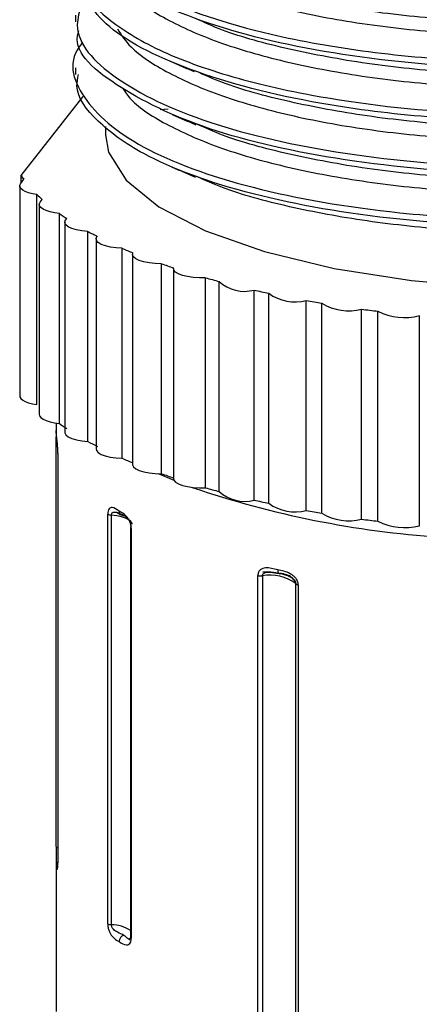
# Paper-space layout '图纸1(2)' of a CAD drawing. Header units: millimetres. Extents: x 7 to 438, y 7 to 308.
# Tile 19 of 25: x 233 to 240, y 239 to 257. Entities that reach past the tile are written whole.
import ezdxf

# ---------------------------------------------------------------- set-up
doc = ezdxf.new("R2010")
doc.units = ezdxf.units.MM
doc.linetypes.add('SLD-实线', pattern=[0])

psp = doc.layouts.new('图纸1(2)')

# ---------------------------------------------------------------- linework, layer by layer
at = {"color": 7, "linetype": 'SLD-实线', "lineweight": 25, "ltscale": 1.5}
for p, q in [((233.79, 256.793), (233.79, 256.675)), ((233.79, 255.847), (233.79, 255.73)), ((232.809, 253.917), (233.926, 255.336)), ((235.307, 255.099), (235.452, 255.112)), ((234.329, 254.796), (234.329, 254.647)), ((232.809, 253.783), (232.809, 253.917)), ((232.784, 253.729), (232.784, 249.957)), ((232.798, 253.768), (232.856, 253.848)), ((233.094, 249.803), (233.094, 253.575)), ((233.137, 253.395), (233.137, 249.624)), ((233.151, 253.435), (233.188, 253.485)), ((233.498, 249.464), (233.498, 253.235)), ((233.596, 253.076), (233.596, 249.305)), ((234.009, 249.141), (234.009, 252.912)), ((234.156, 252.776), (234.156, 249.005)), ((234.623, 248.838), (234.623, 252.609)), ((234.81, 252.497), (234.81, 248.726)), ((235.331, 248.56), (235.331, 252.331)), ((235.55, 252.244), (235.55, 248.473)), ((236.126, 248.308), (236.126, 252.079)), ((236.369, 248.241), (236.369, 252.012)), ((236.997, 248.086), (236.997, 251.858)), ((237.26, 248.029), (237.26, 251.8)), ((237.935, 247.898), (237.935, 251.669)), ((238.216, 247.85), (238.216, 251.621)), ((238.929, 247.744), (238.929, 251.515)), ((239.223, 247.706), (239.223, 251.478)), ((239.967, 247.627), (239.967, 251.398)), ((233.439, 249.471), (233.439, 249.327)), ((233.439, 241.867), (233.439, 249.221)), ((233.469, 248.929), (233.469, 241.575)), ((233.47, 248.926), (233.47, 241.572)), ((234.366, 240.479), (234.366, 247.833)), ((234.431, 247.815), (234.431, 240.461)), ((234.522, 247.868), (234.6, 247.824)), ((234.776, 247.591), (234.776, 240.237)), ((234.781, 247.602), (234.794, 247.617)), ((234.79, 247.574), (234.79, 240.22)), ((237.064, 234.663), (237.064, 246.731)), ((237.146, 246.725), (237.146, 234.657)), ((237.286, 246.795), (237.448, 246.766)), ((237.745, 234.518), (237.745, 246.586)), ((237.791, 246.563), (237.791, 234.495)), ((233.439, 241.67), (233.439, 238.902)), ((234.754, 240.185), (234.778, 240.221))]:
    psp.add_line(p, q, dxfattribs=at)
at = {"color": 8, "linetype": 'SLD-实线', "lineweight": 25, "ltscale": 1.5}
for p, q in [((233.469, 248.929), (233.47, 248.926)), ((235.56, 248.439), (235.276, 248.56)), ((233.469, 241.575), (233.47, 241.572))]:
    psp.add_line(p, q, dxfattribs=at)
at = {"color": 7, "linetype": 'SLD-实线', "lineweight": 25, "ltscale": 1.5, "flags": 128}
for points in [[(234.329, 254.647), (234.382, 254.333), (234.696, 253.83), (235.283, 253.354), (236.122, 252.922), (237.184, 252.55), (238.434, 252.248), (239.829, 252.028), (241.321, 251.898), (242.86, 251.861), (244.393, 251.919), (245.868, 252.07), (247.234, 252.308), (248.446, 252.626), (249.462, 253.013), (250.247, 253.456), (250.775, 253.939)], [(233.094, 253.575), (233.015, 253.588), (232.945, 253.606), (232.885, 253.628), (232.838, 253.653), (232.805, 253.681), (232.787, 253.709), (232.785, 253.739), (232.798, 253.768)], [(233.498, 253.235), (233.409, 253.247), (233.329, 253.264), (233.259, 253.286), (233.204, 253.312), (233.164, 253.341), (233.142, 253.371), (233.137, 253.403), (233.151, 253.435)], [(234.009, 252.912), (233.902, 252.923), (233.805, 252.941), (233.722, 252.966), (233.657, 252.996), (233.615, 253.031), (233.596, 253.067), (233.603, 253.104), (233.634, 253.14)], [(234.623, 252.609), (234.515, 252.616), (234.414, 252.63), (234.324, 252.651), (234.25, 252.678), (234.196, 252.71), (234.164, 252.745), (234.156, 252.782), (234.172, 252.818)], [(235.331, 252.331), (235.22, 252.333), (235.113, 252.344), (235.016, 252.362), (234.933, 252.388), (234.869, 252.418), (234.828, 252.453), (234.81, 252.49), (234.817, 252.527)], [(236.126, 252.079), (236.014, 252.078), (235.904, 252.085), (235.802, 252.099), (235.711, 252.121), (235.638, 252.149), (235.586, 252.182), (235.556, 252.218), (235.551, 252.255)], [(232.784, 249.957), (232.787, 249.938), (232.805, 249.909), (232.838, 249.882), (232.885, 249.857), (232.945, 249.835), (233.015, 249.817), (233.094, 249.803)], [(233.137, 249.624), (233.142, 249.6), (233.164, 249.569), (233.204, 249.54), (233.259, 249.515), (233.329, 249.493), (233.409, 249.476), (233.498, 249.464)], [(233.596, 249.305), (233.596, 249.296), (233.615, 249.259), (233.657, 249.225), (233.722, 249.194), (233.805, 249.17), (233.902, 249.151), (234.009, 249.141)], [(234.156, 249.005), (234.164, 248.975), (234.195, 248.939), (234.249, 248.907), (234.323, 248.88), (234.413, 248.859), (234.515, 248.845), (234.623, 248.838)], [(234.81, 248.726), (234.81, 248.718), (234.828, 248.681), (234.869, 248.647), (234.933, 248.616), (235.016, 248.591), (235.113, 248.573), (235.22, 248.562), (235.331, 248.56)], [(235.55, 248.473), (235.556, 248.447), (235.586, 248.411), (235.638, 248.378), (235.711, 248.35), (235.802, 248.328), (235.904, 248.313), (236.014, 248.306), (236.126, 248.308)], [(234.781, 247.602), (234.778, 247.598), (234.776, 247.595), (234.776, 247.591), (234.776, 247.587), (234.778, 247.584), (234.781, 247.58), (234.785, 247.577), (234.79, 247.574)], [(237.422, 246.833), (237.423, 246.815), (237.426, 246.799), (237.431, 246.785), (237.438, 246.774), (237.447, 246.766), (237.457, 246.762), (237.467, 246.762), (237.478, 246.766)]]:
    psp.add_lwpolyline(points, dxfattribs=at)
at = {"color": 8, "linetype": 'SLD-实线', "lineweight": 25, "ltscale": 1.5, "flags": 128}
for points in [[(234.806, 247.654), (234.804, 247.669), (234.784, 247.702), (234.745, 247.733), (234.687, 247.762), (234.613, 247.785), (234.527, 247.803), (234.431, 247.815)], [(233.439, 241.867), (233.44, 241.863), (233.441, 241.86), (233.444, 241.856), (233.448, 241.853), (233.453, 241.85), (233.459, 241.847), (233.466, 241.844), (233.469, 241.843)]]:
    psp.add_lwpolyline(points, dxfattribs=at)
at = {"color": 7, "linetype": 'SLD-实线', "lineweight": 25, "ltscale": 2.25}
for centre, radius, start, end in [((234.377, 254.961), 1.885, 213.6481, 216.1915), ((235.132, 255.627), 2.893, 225.1921, 227.7668), ((236.097, 256.832), 4.438, 234.1431, 236.2885), ((237.182, 258.622), 6.532, 240.9477, 242.6796), ((238.296, 260.964), 9.127, 246.2681, 247.5947), ((239.384, 263.818), 12.181, 250.567, 251.6613), ((240.368, 267.024), 15.536, 254.1512, 255.0817), ((236.822, 252.502), 0.667, 227.1796, 285.174), ((241.197, 270.386), 18.998, 257.2291, 258.0427), ((237.737, 252.45), 0.806, 233.7672, 284.2516), ((241.836, 273.672), 22.346, 259.9454, 260.6757), ((238.699, 252.424), 0.938, 238.9399, 284.1616), ((242.279, 276.641), 25.348, 262.4043, 263.0756), ((239.7, 252.416), 1.052, 243.0771, 284.6964), ((236.097, 253.061), 4.438, 234.1431, 236.2885), ((237.18, 254.849), 6.53, 240.9475, 242.6679), ((238.296, 257.193), 9.127, 246.2681, 247.5947), ((239.384, 260.047), 12.181, 250.567, 251.6613), ((240.368, 263.253), 15.536, 254.1512, 255.0817), ((236.822, 248.73), 0.667, 227.1796, 285.174), ((241.197, 266.615), 18.998, 257.2291, 258.0427), ((234.643, 247.885), 0.0744, 175.9925, 280.5313), ((237.737, 248.679), 0.806, 233.7672, 284.2516), ((241.836, 269.901), 22.346, 259.9454, 260.6757), ((234.436, 247.961), 0.146, 241.4071, 268.041), ((238.699, 248.653), 0.938, 238.9399, 284.1616), ((242.279, 272.87), 25.348, 262.4043, 263.0756), ((239.7, 248.644), 1.052, 243.0771, 284.6964), ((237.124, 246.991), 0.267, 256.8892, 274.5446), ((237.295, 246.005), 0.735, 52.2634, 101.7343), ((237.796, 246.629), 0.0661, 220.083, 266.0085), ((234.436, 240.607), 0.146, 241.4071, 268.041), ((234.683, 240.159), 0.113, 103.085, 179.8631)]:
    psp.add_arc(centre, radius, start, end, dxfattribs=at)
at = {"color": 8, "linetype": 'SLD-实线', "lineweight": 25, "ltscale": 2.25}
for centre, radius, start, end in [((241.517, 264.845), 17.463, 251.1858, 266.136), ((233.536, 241.53), 0.0925, 136.5409, 179.6401), ((234.433, 239.848), 0.613, 56.0769, 90.1894), ((234.797, 240.241), 0.022, 189.1484, 251.0658)]:
    psp.add_arc(centre, radius, start, end, dxfattribs=at)
at = {"color": 7, "linetype": 'SLD-实线', "lineweight": 25, "ltscale": 1.5}
for points, knots in [([(233.918, 259.066), (233.892, 259.039), (233.572, 258.705), (233.928, 258.005), (235.066, 257.113), (236.97, 256.483), (239.021, 256.117), (240.979, 255.946), (243.36, 255.924), (246.063, 256.16), (248.413, 256.69), (250.007, 257.323), (251.002, 257.957), (251.531, 258.648), (251.676, 259.201), (251.496, 259.502), (251.455, 259.571)], [0, 0, 0, 0, 0.008864, 0.109221, 0.209574, 0.309928, 0.377018, 0.444105, 0.511194, 0.611554, 0.71191, 0.778996, 0.846086, 0.913169, 0.980256, 1, 1, 1, 1]), ([(251.537, 259.03), (251.535, 258.864), (251.53, 258.461), (250.986, 257.839), (250.012, 257.205), (248.411, 256.572), (246.063, 256.042), (243.027, 255.776), (239.954, 255.863), (237.191, 256.288), (235.11, 256.994), (233.912, 257.795), (233.906, 258.338), (233.904, 258.558)], [0, 0, 0, 0, 0.050799, 0.123859, 0.196929, 0.269994, 0.379294, 0.488598, 0.597904, 0.707207, 0.816505, 0.925802, 1, 1, 1, 1]), ([(234.59, 258.368), (234.648, 258.281), (234.817, 258.025), (235.433, 257.634), (236.388, 257.218), (237.601, 256.874), (239.005, 256.615), (240.552, 256.454), (242.181, 256.396), (243.829, 256.446), (245.434, 256.604), (246.932, 256.862), (248.269, 257.214), (249.386, 257.647), (250.268, 258.144), (250.606, 258.511), (250.775, 258.695)], [0, 0, 0, 0, 0.038082, 0.112076, 0.18607, 0.260063, 0.334057, 0.408051, 0.482044, 0.556038, 0.630032, 0.704025, 0.778019, 0.852013, 0.926006, 1, 1, 1, 1]), ([(233.992, 258.109), (233.91, 257.994), (233.602, 257.565), (234.085, 256.899), (235.087, 256.224), (236.378, 255.724), (238.256, 255.273), (240.823, 254.977), (243.922, 254.992), (246.88, 255.357), (249.072, 255.962), (250.492, 256.645), (251.271, 257.307), (251.676, 257.934), (251.496, 258.322), (251.425, 258.474)], [0, 0, 0, 0, 0.037348, 0.139307, 0.207462, 0.27562, 0.343776, 0.445729, 0.547686, 0.649646, 0.751604, 0.819758, 0.887917, 0.956072, 1, 1, 1, 1]), ([(249.083, 257.795), (248.81, 257.682), (248.179, 257.421), (246.928, 257.103), (245.435, 256.842), (243.829, 256.686), (242.181, 256.635), (240.553, 256.693), (239.003, 256.854), (237.61, 257.115), (236.584, 257.388), (236.134, 257.593), (235.993, 257.657)], [0, 0, 0, 0, 0.0828061, 0.1912741, 0.2997421, 0.4082101, 0.516678, 0.625146, 0.733614, 0.842082, 0.9505499, 1, 1, 1, 1]), ([(234.006, 257.226), (233.901, 256.998), (233.649, 256.449), (234.47, 255.588), (236.202, 254.789), (238.729, 254.237), (241.708, 254.002), (244.465, 254.107), (246.71, 254.42), (248.425, 254.829), (250.087, 255.445), (251.296, 256.306), (251.785, 257.13), (251.476, 257.569), (251.41, 257.661)], [0, 0, 0, 0, 0.071475, 0.171619, 0.271762, 0.371902, 0.472037, 0.572174, 0.639118, 0.706059, 0.773003, 0.873146, 0.973284, 1, 1, 1, 1]), ([(251.127, 257.241), (251.056, 257.112), (250.791, 256.634), (249.503, 256.022), (247.722, 255.461), (245.895, 255.111), (243.91, 254.907), (241.858, 254.858), (239.85, 254.964), (237.683, 255.26), (235.625, 255.823), (234.077, 256.667), (233.895, 257.303), (233.806, 257.615)], [0, 0, 0, 0, 0.04382, 0.163649, 0.243759, 0.323862, 0.403971, 0.484076, 0.564184, 0.644291, 0.764117, 0.883949, 1, 1, 1, 1]), ([(234.468, 257.586), (234.557, 257.445), (234.754, 257.134), (235.429, 256.691), (236.389, 256.275), (237.601, 255.931), (239.005, 255.672), (240.552, 255.511), (242.181, 255.453), (243.829, 255.504), (245.434, 255.661), (246.932, 255.92), (248.269, 256.272), (249.386, 256.705), (250.268, 257.201), (250.606, 257.568), (250.775, 257.752)], [0, 0, 0, 0, 0.0604137, 0.1326895, 0.2049654, 0.2772413, 0.3495172, 0.421793, 0.4940689, 0.5663448, 0.6386206, 0.7108965, 0.7831724, 0.8554483, 0.9277241, 1, 1, 1, 1]), ([(251.535, 257.147), (251.476, 256.829), (251.351, 256.154), (249.907, 255.22), (247.659, 254.463), (244.805, 254.002), (241.708, 253.885), (238.732, 254.119), (236.19, 254.671), (234.515, 255.47), (233.732, 256.134), (233.839, 256.484), (233.848, 256.514)], [0, 0, 0, 0, 0.09886, 0.210203, 0.321547, 0.432888, 0.544224, 0.655559, 0.766899, 0.878242, 0.989586, 1, 1, 1, 1]), ([(233.92, 256.31), (233.913, 256.302), (233.632, 255.985), (233.822, 255.308), (234.85, 254.396), (236.871, 253.657), (239.259, 253.243), (241.582, 253.096), (243.633, 253.123), (245.965, 253.337), (248.379, 253.829), (250.441, 254.658), (251.531, 255.667), (251.743, 256.44), (251.451, 256.819), (251.424, 256.855)], [0, 0, 0, 0, 0.002658, 0.101309, 0.199964, 0.298623, 0.397282, 0.46323, 0.529182, 0.595132, 0.693784, 0.79244, 0.8911, 0.989758, 1, 1, 1, 1]), ([(234.542, 256.546), (234.612, 256.438), (234.792, 256.16), (235.431, 255.749), (236.389, 255.332), (237.601, 254.988), (239.005, 254.729), (240.552, 254.568), (242.181, 254.511), (243.829, 254.561), (245.434, 254.718), (246.932, 254.977), (248.269, 255.329), (249.386, 255.762), (250.268, 256.258), (250.606, 256.625), (250.775, 256.809)], [0, 0, 0, 0, 0.047034, 0.120339, 0.193644, 0.266949, 0.340254, 0.413559, 0.486864, 0.560169, 0.633474, 0.70678, 0.780085, 0.85339, 0.926695, 1, 1, 1, 1]), ([(249.067, 256.845), (248.799, 256.735), (248.173, 256.476), (246.927, 256.16), (245.435, 255.899), (243.829, 255.742), (242.181, 255.692), (240.553, 255.75), (239.003, 255.91), (237.609, 256.172), (236.568, 256.45), (236.107, 256.661), (235.953, 256.731)], [0, 0, 0, 0, 0.080957, 0.189114, 0.297271, 0.405427, 0.513584, 0.621741, 0.729898, 0.838055, 0.946212, 1, 1, 1, 1]), ([(251.531, 256.202), (251.545, 256.107), (251.595, 255.774), (251.191, 255.211), (250.351, 254.557), (249.079, 253.984), (247.484, 253.52), (245.331, 253.135), (242.606, 252.939), (239.553, 253.074), (236.871, 253.539), (235.075, 254.197), (234.139, 254.885), (233.767, 255.378), (233.826, 255.661), (233.84, 255.729)], [0, 0, 0, 0, 0.029116, 0.102103, 0.175094, 0.248083, 0.321074, 0.394064, 0.503245, 0.61243, 0.72162, 0.83081, 0.903797, 0.976789, 1, 1, 1, 1]), ([(234.633, 255.484), (234.678, 255.416), (234.838, 255.179), (235.435, 254.806), (236.388, 254.389), (237.601, 254.045), (239.005, 253.787), (240.552, 253.625), (242.181, 253.568), (243.829, 253.618), (245.434, 253.775), (246.932, 254.034), (248.269, 254.386), (249.386, 254.819), (250.268, 255.315), (250.606, 255.682), (250.775, 255.866)], [0, 0, 0, 0, 0.030109, 0.104716, 0.179323, 0.25393, 0.328537, 0.403144, 0.477751, 0.552358, 0.626965, 0.701572, 0.776179, 0.850786, 0.925393, 1, 1, 1, 1]), ([(235.49, 255.966), (235.561, 255.935), (235.704, 255.874), (235.847, 255.812), (235.918, 255.781)], [0, 0, 0, 0, 0.5000061, 1, 1, 1, 1]), ([(249.111, 255.92), (248.83, 255.803), (248.19, 255.538), (246.928, 255.217), (245.435, 254.956), (243.829, 254.8), (242.181, 254.749), (240.553, 254.807), (239.003, 254.968), (237.609, 255.229), (236.567, 255.508), (236.104, 255.719), (235.949, 255.79)], [0, 0, 0, 0, 0.08491, 0.192547, 0.300184, 0.407821, 0.515458, 0.623095, 0.730732, 0.838369, 0.946006, 1, 1, 1, 1]), ([(235.524, 255.009), (235.596, 254.978), (235.738, 254.917), (235.881, 254.855), (235.952, 254.824)], [0, 0, 0, 0, 0.500005, 1, 1, 1, 1]), ([(249.104, 254.974), (248.825, 254.858), (248.187, 254.594), (246.928, 254.274), (245.435, 254.013), (243.829, 253.857), (242.181, 253.806), (240.553, 253.864), (239.003, 254.025), (237.609, 254.286), (236.58, 254.561), (236.127, 254.767), (235.982, 254.833)], [0, 0, 0, 0, 0.084584, 0.192699, 0.300815, 0.408931, 0.517047, 0.625163, 0.733279, 0.841395, 0.949511, 1, 1, 1, 1]), ([(235.512, 254.071), (235.583, 254.04), (235.725, 253.979), (235.867, 253.918), (235.938, 253.887)], [0, 0, 0, 0, 0.500007, 1, 1, 1, 1]), ([(249.054, 254.012), (248.79, 253.903), (248.168, 253.646), (246.927, 253.331), (245.435, 253.07), (243.829, 252.914), (242.181, 252.864), (240.553, 252.921), (239.003, 253.082), (237.609, 253.343), (236.574, 253.62), (236.117, 253.828), (235.969, 253.896)], [0, 0, 0, 0, 0.079987, 0.188464, 0.296942, 0.405419, 0.513897, 0.622374, 0.730852, 0.839329, 0.947807, 1, 1, 1, 1]), ([(233.444, 249.262), (233.442, 249.295), (233.438, 249.344), (233.439, 249.332), (233.439, 249.282), (233.439, 249.241), (233.439, 249.221)], [0, 0, 0, 0, 0.499245, 0.748989, 0.874649, 1, 1, 1, 1]), ([(233.47, 248.926), (233.47, 248.937), (233.469, 248.959), (233.468, 249.004), (233.466, 249.058), (233.461, 249.113), (233.453, 249.199), (233.448, 249.234), (233.444, 249.262)], [0, 0, 0, 0, 0.062561, 0.125539, 0.250552, 0.368798, 0.500955, 1, 1, 1, 1]), ([(234.569, 247.89), (234.526, 247.92), (234.462, 247.964), (234.396, 247.946), (234.371, 247.894), (234.368, 247.853), (234.366, 247.833)], [0, 0, 0, 0, 0.499245, 0.748989, 0.874649, 1, 1, 1, 1]), ([(234.79, 247.574), (234.79, 247.585), (234.789, 247.606), (234.781, 247.651), (234.764, 247.704), (234.735, 247.756), (234.669, 247.835), (234.613, 247.866), (234.569, 247.89)], [0, 0, 0, 0, 0.062561, 0.125539, 0.250552, 0.368798, 0.500955, 1, 1, 1, 1]), ([(234.431, 247.815), (234.432, 247.822), (234.433, 247.836), (234.442, 247.853), (234.456, 247.864), (234.487, 247.875), (234.564, 247.862), (234.62, 247.832), (234.657, 247.812)], [0, 0, 0, 0, 0.055819, 0.113855, 0.17823, 0.251353, 0.500936, 1, 1, 1, 1]), ([(234.657, 247.812), (234.685, 247.792), (234.727, 247.762), (234.757, 247.71), (234.77, 247.672), (234.776, 247.649), (234.78, 247.624), (234.78, 247.609), (234.781, 247.602)], [0, 0, 0, 0, 0.499216, 0.748616, 0.82176, 0.886149, 0.944189, 1, 1, 1, 1]), ([(237.422, 246.833), (237.348, 246.853), (237.236, 246.883), (237.117, 246.851), (237.071, 246.793), (237.066, 246.752), (237.064, 246.731)], [0, 0, 0, 0, 0.499245, 0.748989, 0.874649, 1, 1, 1, 1]), ([(237.791, 246.563), (237.791, 246.574), (237.789, 246.595), (237.776, 246.638), (237.748, 246.687), (237.7, 246.733), (237.592, 246.799), (237.497, 246.818), (237.422, 246.833)], [0, 0, 0, 0, 0.062561, 0.125539, 0.250552, 0.368798, 0.500955, 1, 1, 1, 1]), ([(237.146, 246.725), (237.146, 246.732), (237.148, 246.746), (237.161, 246.764), (237.18, 246.778), (237.224, 246.795), (237.331, 246.797), (237.419, 246.778), (237.478, 246.766)], [0, 0, 0, 0, 0.055819, 0.113855, 0.17823, 0.251353, 0.500936, 1, 1, 1, 1]), ([(237.296, 246.793), (237.288, 246.794), (237.242, 246.798), (237.194, 246.794), (237.155, 246.792)], [0, 0, 0, 0, 0.180199, 1, 1, 1, 1]), ([(237.739, 246.619), (237.719, 246.648), (237.681, 246.702), (237.587, 246.748), (237.503, 246.766), (237.457, 246.776)], [0, 0, 0, 0, 0.341364, 0.639665, 1, 1, 1, 1]), ([(237.478, 246.766), (237.532, 246.752), (237.612, 246.732), (237.687, 246.688), (237.72, 246.654), (237.734, 246.632), (237.743, 246.609), (237.745, 246.594), (237.745, 246.586)], [0, 0, 0, 0, 0.4992164, 0.7486162, 0.8217603, 0.886149, 0.9441886, 1, 1, 1, 1]), ([(233.439, 241.867), (233.439, 241.856), (233.439, 241.834), (233.439, 241.789), (233.439, 241.735), (233.439, 241.692), (233.439, 241.674), (233.439, 241.67)], [0, 0, 0, 0, 0.153633, 0.30829, 0.615289, 0.905668, 1, 1, 1, 1]), ([(233.444, 241.531), (233.448, 241.498), (233.454, 241.448), (233.464, 241.461), (233.469, 241.511), (233.469, 241.552), (233.47, 241.572)], [0, 0, 0, 0, 0.49924, 0.748987, 0.874647, 1, 1, 1, 1]), ([(234.366, 240.479), (234.367, 240.468), (234.368, 240.446), (234.374, 240.401), (234.389, 240.348), (234.414, 240.295), (234.472, 240.214), (234.526, 240.183), (234.569, 240.159)], [0, 0, 0, 0, 0.06256, 0.125538, 0.25055, 0.368794, 0.500949, 1, 1, 1, 1]), ([(234.657, 240.269), (234.62, 240.288), (234.564, 240.315), (234.487, 240.358), (234.456, 240.393), (234.442, 240.415), (234.433, 240.438), (234.432, 240.454), (234.431, 240.461)], [0, 0, 0, 0, 0.49921, 0.748613, 0.821758, 0.886148, 0.944188, 1, 1, 1, 1]), ([(234.569, 240.159), (234.613, 240.13), (234.679, 240.086), (234.756, 240.105), (234.785, 240.159), (234.789, 240.199), (234.79, 240.22)], [0, 0, 0, 0, 0.49924, 0.748987, 0.874647, 1, 1, 1, 1]), ([(234.781, 240.248), (234.78, 240.241), (234.78, 240.226), (234.776, 240.211), (234.77, 240.201), (234.757, 240.194), (234.727, 240.215), (234.685, 240.248), (234.657, 240.269)], [0, 0, 0, 0, 0.0558178, 0.1138532, 0.1782277, 0.2513496, 0.5009297, 1, 1, 1, 1]), ([(234.776, 240.235), (234.775, 240.23), (234.775, 240.219), (234.773, 240.209), (234.771, 240.204), (234.771, 240.204), (234.771, 240.204)], [0, 0, 0, 0, 0.270268, 0.532105, 0.79441, 1, 1, 1, 1])]:
    psp.add_open_spline(points, degree=3, knots=knots, dxfattribs=at)
at = {"color": 8, "linetype": 'SLD-实线', "lineweight": 25, "ltscale": 1.5}
psp.add_open_spline([(233.439, 241.67), (233.439, 241.659), (233.439, 241.588), (233.442, 241.557), (233.444, 241.531)], degree=3, knots=[0, 0, 0, 0, 0.158137, 1, 1, 1, 1], dxfattribs=at)

doc.saveas('drawing.dxf')
